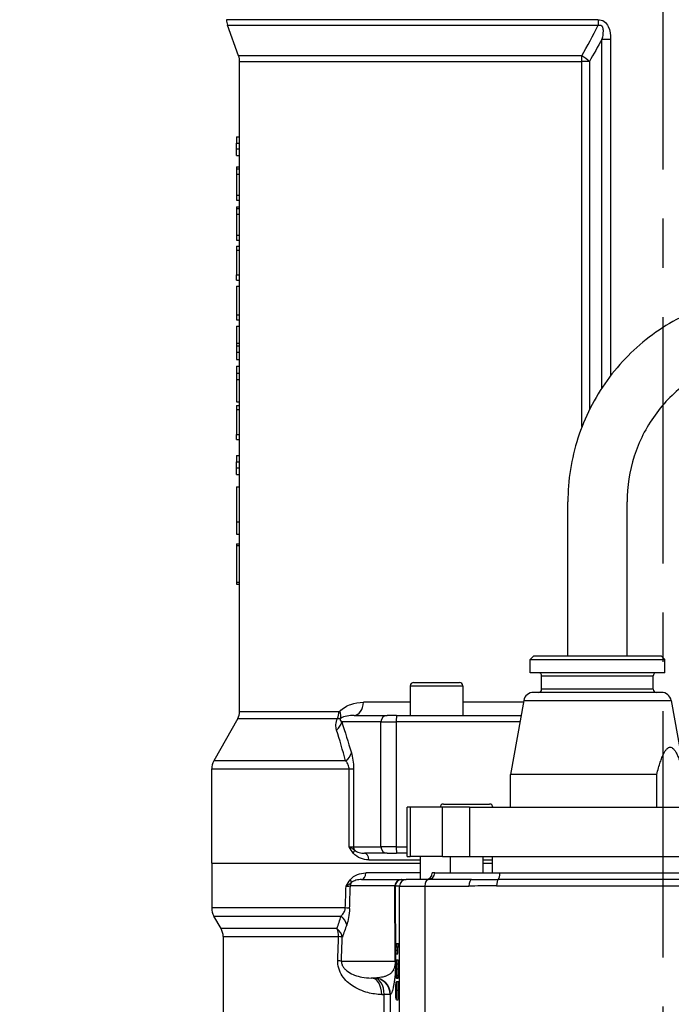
# Model space of a CAD drawing. Header units: millimetres. Extents: x 0 to 8400, y 0 to 5940.
# Tile 16 of 50: x 3037 to 3236, y 2566 to 2866. Entities that reach past the tile are written whole.
import ezdxf

# ---------------------------------------------------------------- set-up
doc = ezdxf.new("R2010")
doc.units = ezdxf.units.MM
doc.header["$LTSCALE"] = 20
doc.linetypes.add('MITTE', pattern=[2, 1.25, -0.25, 0.25, -0.25])
doc.layers.get('DEFPOINTS').update_dxf_attribs({"linetype": 'CONTINUOUS'})
for name, color, linetype in [('02-LINIE-035', 2, 'CONTINUOUS'), ('05-ACHSE', 1, 'MITTE'), ('06-MASSE1', 1, 'CONTINUOUS')]:
    doc.layers.add(name, color=color, linetype=linetype)
doc.styles.add('ACA_NORM', font='ROMANS.SHX')
doc.dimstyles.new('1-20', dxfattribs={"dimscale": 20, "dimtxt": 2.5, "dimasz": 3.5, "dimexe": 1, "dimexo": 0, "dimgap": 1, "dimtad": 1, "dimdec": 0, "dimzin": 0, "dimdsep": 46, "dimtxsty": 'ACA_NORM', "dimcen": 0, "dimadec": 0, "dimazin": 0, "dimtfac": 2.4, "dimtdec": 0, "dimtmove": 0, "dimatfit": 3, "dimfxl": 1, "dimtolj": 1, "dimtzin": 0, "dimarcsym": 0})

# ---------------------------------------------------------------- blocks, each defined once
blk = doc.blocks.new('*D4')
at = {"layer": '06-MASSE1', "color": 0, "lineweight": -2}
for p, q in [((3184.81, 3075.09), (2787.68, 3075.09)), ((2807.68, 2307.09), (2807.68, 3005.09)), ((3083.26, 2237.09), (2787.68, 2237.09))]:
    blk.add_line(p, q, dxfattribs=at)
at = {"layer": '06-MASSE1', "color": 0}
for points in [[(2796.02, 3005.09), (2819.35, 3005.09), (2807.68, 3075.09)], [(2796.02, 2307.09), (2819.35, 2307.09), (2807.68, 2237.09)]]:
    blk.add_solid(points, dxfattribs=at)
at = {"layer": 'DEFPOINTS', "color": 0}
for p in [(2807.68, 3075.09), (3184.81, 3075.09), (3083.26, 2237.09)]:
    blk.add_point(p, dxfattribs=at)
at = {"layer": '06-MASSE1', "color": 0, "insert": (2762.68, 2656.09), "char_height": 50, "attachment_point": 5, "rotation": 90, "style": 'ACA_NORM'}
blk.add_mtext('\\A1;a1', dxfattribs=at)

msp = doc.modelspace()

# ---------------------------------------------------------------- linework, layer by layer
at = {"layer": '02-LINIE-035'}
for p, q in [((3213.42, 2865.97), (3100.26, 2865.97)), ((3100.56, 2864.26), (3213.46, 2864.26)), ((3103.95, 2854.93), (3100.56, 2864.26)), ((3214.63, 2753.82), (3214.63, 2860.05)), ((3214.63, 2860.05), (3217.24, 2860.05)), ((3217.24, 2860.05), (3217.24, 2757.51)), ((3208.49, 2854.93), (3103.95, 2854.93)), ((3104.26, 2853.22), (3208.55, 2853.22)), ((3104.26, 2830.33), (3104.26, 2853.22)), ((3208.55, 2742.02), (3208.55, 2853.22)), ((3210.8, 2853.22), (3208.55, 2853.22)), ((3210.8, 2853.22), (3210.8, 2747.14)), ((3103.26, 2830.33), (3104.26, 2830.33)), ((3103.26, 2830.33), (3103.26, 2828.41)), ((3103.26, 2828.41), (3104.26, 2828.41)), ((3103.26, 2826.6), (3103.26, 2828.41)), ((3104.26, 2828.41), (3104.26, 2830.33)), ((3104.26, 2817.73), (3104.26, 2828.41)), ((3103.26, 2826.6), (3104.26, 2826.6)), ((3103.26, 2824.58), (3103.26, 2826.6)), ((3103.26, 2824.58), (3104.26, 2824.58)), ((3103.26, 2821.15), (3103.26, 2820.59)), ((3103.26, 2821.15), (3104.26, 2821.15)), ((3103.26, 2820.59), (3104.26, 2820.59)), ((3103.26, 2820.59), (3103.26, 2818.9)), ((3103.26, 2818.9), (3104.26, 2818.9)), ((3103.26, 2818.9), (3103.26, 2812.51)), ((3104.26, 2805.59), (3104.26, 2814.39)), ((3103.26, 2812.51), (3104.26, 2812.51)), ((3103.26, 2812.51), (3103.26, 2810.96)), ((3103.26, 2810.96), (3104.26, 2810.96)), ((3103.26, 2809.01), (3103.26, 2808.45)), ((3103.26, 2809.01), (3104.26, 2809.01)), ((3103.26, 2808.45), (3104.26, 2808.45)), ((3103.26, 2808.45), (3103.26, 2806.76)), ((3103.26, 2806.76), (3104.26, 2806.76)), ((3103.26, 2806.76), (3103.26, 2800.37)), ((3104.26, 2793.49), (3104.26, 2802.24)), ((3103.26, 2800.37), (3104.26, 2800.37)), ((3103.26, 2800.37), (3103.26, 2798.82)), ((3103.26, 2798.82), (3104.26, 2798.82)), ((3103.26, 2797.04), (3103.26, 2795.8)), ((3103.26, 2797.04), (3104.26, 2797.04)), ((3103.26, 2795.8), (3104.26, 2795.8)), ((3103.26, 2795.8), (3103.26, 2788.22)), ((3104.26, 2781.38), (3104.26, 2789.86)), ((3103.26, 2788.22), (3104.26, 2788.22)), ((3103.26, 2786.68), (3103.26, 2788.22)), ((3103.26, 2786.68), (3104.26, 2786.68)), ((3103.26, 2784.78), (3103.26, 2776.1)), ((3103.26, 2784.78), (3104.26, 2784.78)), ((3104.26, 2766.68), (3104.26, 2777.71)), ((3103.26, 2776.1), (3104.26, 2776.1)), ((3103.26, 2776.1), (3103.26, 2774.55)), ((3103.26, 2774.55), (3104.26, 2774.55)), ((3103.26, 2772.64), (3104.26, 2772.64)), ((3103.26, 2772.64), (3103.26, 2767.41)), ((3103.26, 2767.41), (3104.26, 2767.41)), ((3103.26, 2767.41), (3103.26, 2766.68)), ((3103.26, 2766.68), (3104.26, 2766.68)), ((3103.26, 2766.68), (3103.26, 2764.71)), ((3104.26, 2764.71), (3104.26, 2766.68)), ((3103.26, 2764.71), (3103.26, 2762.52)), ((3103.26, 2764.71), (3104.26, 2764.71)), ((3103.26, 2762.52), (3104.26, 2762.52)), ((3104.26, 2758.32), (3104.26, 2764.71)), ((3103.26, 2760.43), (3104.26, 2760.43)), ((3103.26, 2760.43), (3103.26, 2758.32)), ((3103.26, 2758.32), (3104.26, 2758.32)), ((3103.26, 2758.32), (3103.26, 2756.4)), ((3103.26, 2756.4), (3104.26, 2756.4)), ((3103.26, 2756.4), (3103.26, 2749.62)), ((3104.26, 2756.4), (3104.26, 2758.32)), ((3104.26, 2744.92), (3104.26, 2756.4)), ((3103.26, 2749.62), (3104.26, 2749.62)), ((3103.26, 2748.47), (3103.26, 2747.23)), ((3103.26, 2748.47), (3104.26, 2748.47)), ((3103.26, 2747.23), (3104.26, 2747.23)), ((3103.26, 2747.23), (3103.26, 2739.65)), ((3104.26, 2733.19), (3104.26, 2741.29)), ((3103.26, 2739.65), (3104.26, 2739.65)), ((3103.26, 2738.1), (3103.26, 2739.65)), ((3103.26, 2738.1), (3104.26, 2738.1)), ((3103.26, 2733.19), (3104.26, 2733.19)), ((3103.26, 2733.19), (3103.26, 2731.27)), ((3104.26, 2731.27), (3104.26, 2733.19)), ((3103.26, 2731.27), (3104.26, 2731.27)), ((3103.26, 2729.45), (3103.26, 2731.27)), ((3103.26, 2729.45), (3104.26, 2729.45)), ((3103.26, 2727.43), (3103.26, 2729.45)), ((3104.26, 2719.44), (3104.26, 2731.27)), ((3103.26, 2727.43), (3104.26, 2727.43)), ((3103.26, 2723.69), (3104.26, 2723.69)), ((3103.26, 2723.69), (3103.26, 2713.04)), ((3204.26, 2672.09), (3204.26, 2719.09)), ((3222.26, 2672.09), (3222.26, 2719.09)), ((3104.26, 2702.45), (3104.26, 2714.94)), ((3103.26, 2713.04), (3104.26, 2713.04)), ((3103.26, 2713.04), (3103.26, 2709.24)), ((3103.26, 2709.24), (3104.26, 2709.24)), ((3103.26, 2706.32), (3103.26, 2705.79)), ((3103.26, 2706.32), (3104.26, 2706.32)), ((3103.26, 2705.79), (3104.26, 2705.79)), ((3103.26, 2705.79), (3103.26, 2694.62)), ((3104.26, 2655.14), (3104.26, 2697.88)), ((3103.26, 2694.62), (3104.26, 2694.62)), ((3103.26, 2694.62), (3103.26, 2694.03)), ((3103.26, 2694.03), (3104.26, 2694.03)), ((3193.76, 2672.09), (3192.76, 2671.09)), ((3232.76, 2672.09), (3193.76, 2672.09)), ((3232.76, 2672.09), (3233.76, 2671.09)), ((3192.76, 2671.09), (3233.76, 2671.09)), ((3192.76, 2667.09), (3192.76, 2671.09)), ((3233.76, 2667.09), (3233.76, 2671.09)), ((3233.76, 2667.09), (3192.76, 2667.09)), ((3196.26, 2666.09), (3230.26, 2666.09)), ((3196.26, 2662.09), (3196.26, 2666.09)), ((3230.26, 2662.09), (3230.26, 2666.09)), ((3156.26, 2663.09), (3172.26, 2663.09)), ((3156.26, 2663.09), (3156.26, 2654.09)), ((3157.26, 2664.09), (3171.26, 2664.09)), ((3172.26, 2663.09), (3172.26, 2654.09)), ((3232.75, 2661.09), (3193.76, 2661.09)), ((3230.26, 2662.09), (3196.26, 2662.09)), ((3156.26, 2658.09), (3141.95, 2658.09)), ((3190.72, 2658.09), (3172.26, 2658.09)), ((3190.81, 2658.62), (3186.76, 2636.09)), ((3190.81, 2658.62), (3235.7, 2658.62)), ((3235.7, 2658.62), (3239.76, 2636.09)), ((3134.51, 2655.14), (3104.26, 2655.14)), ((3139.12, 2654.09), (3149.22, 2654.09)), ((3152.04, 2654.09), (3149.22, 2654.09)), ((3152.04, 2654.09), (3190, 2654.09)), ((3103.74, 2653.17), (3096.41, 2640.23)), ((3103.74, 2653.17), (3134.11, 2653.17)), ((3147.29, 2652.09), (3135.36, 2652.09)), ((3147.29, 2614.09), (3147.29, 2652.09)), ((3147.29, 2652.09), (3151.99, 2652.09)), ((3151.99, 2652.09), (3151.99, 2614.09)), ((3189.64, 2652.09), (3151.99, 2652.09)), ((3136.54, 2640.23), (3096.41, 2640.23)), ((3095.76, 2637.77), (3137.61, 2637.77)), ((3095.76, 2609.09), (3095.76, 2637.77)), ((3137.61, 2614.09), (3137.61, 2637.77)), ((3137.61, 2637.77), (3138.96, 2637.77)), ((3138.96, 2637.77), (3138.96, 2614.09)), ((3231.33, 2636.09), (3186.76, 2636.09)), ((3186.76, 2626.09), (3186.76, 2636.09)), ((3231.33, 2626.09), (3231.33, 2636.09)), ((3166.39, 2627.09), (3180.39, 2627.09)), ((3156.2, 2626.09), (3155.29, 2626.09)), ((3155.29, 2611.09), (3155.29, 2626.09)), ((3166.1, 2626.09), (3156.2, 2626.09)), ((3156.2, 2626.09), (3156.2, 2611.09)), ((3166.1, 2611.09), (3166.1, 2626.09)), ((3174.3, 2626.09), (3166.1, 2626.09)), ((3174.3, 2626.09), (3254.83, 2626.09)), ((3174.3, 2626.09), (3174.3, 2611.09)), ((3137.61, 2614.09), (3138.96, 2614.09)), ((3138.96, 2614.09), (3147.29, 2614.09)), ((3149.22, 2612.09), (3142.28, 2612.09)), ((3151.99, 2614.09), (3147.29, 2614.09)), ((3149.22, 2612.09), (3152.04, 2612.09)), ((3151.99, 2614.09), (3155.29, 2614.09)), ((3155.29, 2612.09), (3152.04, 2612.09)), ((3095.76, 2609.09), (3159.26, 2609.09)), ((3095.76, 2609.09), (3159.26, 2609.09)), ((3095.76, 2609.09), (3095.76, 2595.43)), ((3143.59, 2610.09), (3159.26, 2610.09)), ((3155.29, 2611.09), (3156.2, 2611.09)), ((3166.1, 2611.09), (3156.2, 2611.09)), ((3159.26, 2611.09), (3159.26, 2604.09)), ((3166.1, 2611.09), (3174.3, 2611.09)), ((3168.39, 2611.09), (3168.39, 2606.09)), ((3174.3, 2611.09), (3254.83, 2611.09)), ((3178.39, 2611.09), (3178.39, 2606.09)), ((3178.39, 2610.09), (3181.26, 2610.09)), ((3178.39, 2609.09), (3181.26, 2609.09)), ((3178.39, 2609.09), (3181.26, 2609.09)), ((3181.26, 2606.09), (3181.26, 2611.09)), ((3159.26, 2606.09), (3142.68, 2606.09)), ((3162.95, 2606.09), (3162.96, 2606.09)), ((3163.71, 2606.09), (3162.96, 2606.09)), ((3163.71, 2606.09), (3183.55, 2606.09)), ((3183.55, 2606.09), (3282.96, 2606.09)), ((3141.37, 2604.09), (3153.5, 2604.09)), ((3153.5, 2604.09), (3153.67, 2604.09)), ((3153.67, 2604.09), (3154.97, 2604.09)), ((3161.67, 2604.09), (3154.97, 2604.09)), ((3174.91, 2604.09), (3161.67, 2604.09)), ((3178.39, 2604.12), (3178.39, 2604.11)), ((3283.47, 2604.15), (3183.04, 2604.15)), ((3151.57, 2602.14), (3138.01, 2602.14)), ((3151.66, 2579.22), (3151.57, 2602.14)), ((3152.97, 2602.09), (3151.67, 2602.09)), ((3151.67, 2602.09), (3151.76, 2579.3)), ((3152.97, 2493.7), (3152.97, 2602.09)), ((3152.97, 2602.09), (3160.71, 2602.09)), ((3160.71, 2602.09), (3174.12, 2602.09)), ((3160.71, 2602.09), (3160.71, 2493.89)), ((3182.54, 2602.21), (3283.98, 2602.21)), ((3136.45, 2595.43), (3095.76, 2595.43)), ((3096.43, 2592.93), (3135.15, 2592.93)), ((3098.59, 2589.19), (3096.43, 2592.93)), ((3133.92, 2589.19), (3098.59, 2589.19)), ((3099.26, 2586.69), (3134.41, 2586.69)), ((3099.26, 2586.69), (3099.26, 2497.36)), ((3151.84, 2584.65), (3152.19, 2584.65)), ((3151.84, 2583.98), (3151.84, 2584.65)), ((3152.19, 2583.61), (3151.92, 2583.61)), ((3151.95, 2582.62), (3152.45, 2582.62)), ((3152.19, 2584.65), (3152.69, 2584.65)), ((3152.19, 2584.65), (3152.19, 2583.61)), ((3152.19, 2583.61), (3152.69, 2583.61)), ((3152.69, 2584.65), (3152.69, 2583.61)), ((3135.27, 2579.22), (3151.66, 2579.22)), ((3151.97, 2581.51), (3151.93, 2581.51)), ((3151.97, 2581.51), (3152.47, 2581.51)), ((3152.02, 2579.64), (3152.52, 2579.64)), ((3152.18, 2578.41), (3152.68, 2578.41)), ((3145.22, 2574.09), (3144.36, 2574.09)), ((3152.14, 2575.7), (3151.9, 2575.7)), ((3152.02, 2574.08), (3152.52, 2574.08)), ((3152.08, 2573.04), (3152.58, 2573.04)), ((3152.16, 2574.93), (3152.66, 2574.93)), ((3151.89, 2571.45), (3151.97, 2571.45)), ((3151.93, 2572.89), (3152.04, 2572.89)), ((3151.93, 2572.89), (3151.93, 2571.85)), ((3151.93, 2571.85), (3151.98, 2571.85)), ((3152.02, 2571.5), (3152.14, 2571.5)), ((3147.55, 2569.09), (3148.3, 2569.09)), ((3148.3, 2497.36), (3148.3, 2569.09)), ((3150.13, 2569.09), (3148.3, 2569.09)), ((3150.22, 2569.09), (3150.13, 2569.09)), ((3150.13, 2569.09), (3150.13, 2497.36)), ((3151.89, 2569.52), (3151.97, 2569.52)), ((3151.93, 2568.74), (3152, 2568.74)), ((3152.02, 2569.1), (3152.14, 2569.1)), ((3152.03, 2567.41), (3152.53, 2567.41))]:
    msp.add_line(p, q, dxfattribs=at)
for centre, radius, start, end in [((3105.26, 2865.97), 5, 180, 200), ((3099.26, 2853.22), 5, 0, 20), ((3195.26, 2666.09), 1, 0, 90), ((3231.26, 2666.09), 1, 90, 180), ((3157.26, 2663.09), 1, 90, 180), ((3171.26, 2663.09), 1, 0, 90), ((3193.76, 2658.09), 3, 90, 169.796), ((3195.26, 2662.09), 1, 270, 0), ((3231.26, 2662.09), 1, 180, 270), ((3232.75, 2658.09), 3, 10.204, 90), ((3100.26, 2655.14), 4, 330.4612, 0), ((3100.76, 2637.77), 5, 150.4612, 180), ((3166.39, 2626.09), 1, 90, 180), ((3180.39, 2626.09), 1, 0, 90), ((3160.95, 2606.09), 2, 270, 0), ((3100.76, 2595.43), 5, 180, 210), ((3094.26, 2586.69), 5, 0, 30)]:
    msp.add_arc(centre, radius, start, end, dxfattribs=at)
for centre, major_axis, ratio, start_param, end_param in [((3214.17, 2865.97), (0, -5), 0.149144, 4.712389, 5.061455), ((3207.59, 2853.22), (0, -5), 0.191532, 1.570796, 1.919862), ((3207.59, 2853.22), (4.33, -2.5), 0.386247, 0.979995, 1.58551), ((3139.12, 2658.09), (0, -4), 0.70778, 0, 1.570796), ((3131.45, 2655.14), (0, 4), 0.765495, 4.19684, 4.712389), ((3131.7, 2655.29), (2.89, -2.76), 0.632475, 0.286621, 0.985705), ((3149.22, 2652.09), (0, 2), 0.965926, 0, 1.570796), ((3152.04, 2652.09), (0, 2), 0.026177, 0, 1.570796), ((3130.53, 2652.09), (4.74, 1.59), 0.765149, 5.197722, 5.869502), ((3133.47, 2642.7), (4.8, 1.41), 0.72399, 5.180725, 5.89857), ((3137.52, 2612.13), (1.58, 1.23), 0.500888, 5.285234, 6.019275), ((3140.89, 2614.09), (0, 2), 0.965926, 1.570796, 2.081647), ((3142.28, 2610.09), (0, 2), 0.652136, 4.712389, 6.283185), ((3149.22, 2614.09), (0, -2), 0.965926, 4.712389, 6.283185), ((3152.04, 2614.09), (0, -2), 0.026177, 4.712389, 6.283185), ((3141.37, 2606.09), (0, -2), 0.658713, 0, 1.570796), ((3160.96, 2606.09), (0, -2), 0.999391, 0, 1.570796), ((3161.71, 2606.09), (0, -2), 0.999391, 0, 1.570796), ((3182.88, 2606.09), (0, -2), 0.338127, 0.25268, 1.570796), ((3136.55, 2604.01), (1.59, -1.22), 0.504645, 0.265955, 0.987802), ((3139.94, 2602.09), (0, -2), 0.965926, 4.210572, 4.686209), ((3153.5, 2602.09), (0, 2), 0.965926, 0, 1.544616), ((3153.67, 2602.09), (0, 2), 0.999391, 0, 1.570796), ((3154.97, 2602.09), (0, 2), 0.999391, 0, 1.570796), ((3161.67, 2602.09), (0, 2), 0.483671, 0, 1.570796), ((3174.91, 2602.09), (0, 2), 0.394251, 0, 1.570796), ((3183.21, 2602.21), (0, 2), 0.338127, 0.25268, 1.570796), ((3233.26, 7296.49), (-132.82, -5441.86), 0.006536, 0.528052, 0.530476), ((3134.12, 2602.09), (4.05, 0.07), 0.015324, 5.397208, 5.997294), ((3238.08, 7296.36), (-137.65, -5441.86), 0.006773, 0.528063, 0.530555), ((3148.67, 2602.09), (3, -0.01), 0.077034, 0.035667, 0.264039), ((3132.93, 2595.43), (5, -0.18), 0.036552, 0.261887, 0.790366), ((3132.04, 2590.43), (-4.73, 1.63), 0.74526, 3.540089, 4.273806), ((3130.72, 2586.69), (0, 5), 0.737656, 4.712389, 5.235988), ((3130.72, 2586.69), (-4.7, 1.7), 0.761845, 3.552481, 4.267552), ((3233.26, 7296.49), (-129.44, -5308.2), 0.00653, 0.476559, 0.479564), ((3130.72, 2586.69), (5, -0.19), 0.041811, 0.261942, 0.742005), ((3238.08, 7296.36), (-134.27, -5308.2), 0.006773, 0.476571, 0.479576), ((3151.92, 2558.09), (-0.05, 26.13), 0.008193, 5.931016, 6.066347), ((3151.48, 2589.55), (-0.45, 9.88), 0.021825, 3.76163, 3.933669), ((3152.42, 2558.09), (-0.05, 26.13), 0.008193, 5.931016, 6.066347), ((3151.98, 2589.55), (-0.45, 9.88), 0.021825, 3.76163, 3.933669), ((3130.44, 2579.35), (5, -0.19), 0.042169, 0.261946, 0.739009), ((3148.76, 2579.3), (3, 0.01), 0.115556, 6.019671, 6.248043), ((3144.36, 2569.09), (0, 5), 0.639562, 4.712389, 6.283185), ((3145.13, 2569.09), (0, 5), 0.63399, 4.712389, 6.283185), ((3145.13, 2569.09), (0, 5), 0.999391, 4.712389, 6.283185), ((3145.22, 2569.09), (0, 5), 0.999391, 4.712389, 6.283185), ((3188.77, 1506.05), (-36.82, 1066.87), 0.002726, 0.007664, 0.038724), ((3154.11, 2552.32), (2.11, -19.68), 0.036385, 3.264194, 3.375427), ((3153.45, 2592.11), (1.41, 23.76), 0.028959, 2.828239, 2.962076), ((3154.8, 2600.58), (2.79, 32.13), 0.02539, 3.007636, 3.137538), ((3157.79, 2650.52), (-5.62, -82.91), 0.01855, 6.077686, 6.141921)]:
    msp.add_ellipse(centre, major_axis=major_axis, ratio=ratio, start_param=start_param, end_param=end_param, dxfattribs=at)
for points in [[(3208.49, 2854.93), (3210.19, 2858), (3211.85, 2861.11), (3213.46, 2864.26)], [(3214.63, 2860.05), (3213.38, 2857.75), (3212.1, 2855.47), (3210.8, 2853.22)], [(3135.36, 2652.09), (3136.37, 2649.09), (3137.34, 2645.95), (3138.3, 2642.7)], [(3136.54, 2640.23), (3135.66, 2643.48), (3134.76, 2646.62), (3133.82, 2649.62)], [(3138.3, 2642.7), (3138.67, 2641.43), (3138.96, 2639.7), (3138.96, 2637.77)], [(3174.91, 2604.09), (3177.51, 2604.09), (3180.23, 2604.15), (3183.04, 2604.15)], [(3137.75, 2595.3), (3137.68, 2593.28), (3137.3, 2591.56), (3136.87, 2590.3)], [(3133.92, 2589.19), (3134.33, 2590.41), (3134.74, 2591.66), (3135.15, 2592.93)], [(3136.87, 2590.3), (3136.43, 2589.03), (3135.99, 2587.78), (3135.55, 2586.55)], [(3152.66, 2574.93), (3152.63, 2574.36), (3152.58, 2574.08), (3152.52, 2574.08)]]:
    msp.add_open_spline(points, degree=3, dxfattribs=at)
for points, knots in [([(3213.42, 2865.97), (3214.08, 2865.97), (3214.74, 2865.8), (3215.29, 2865.44), (3215.3, 2865.43), (3215.31, 2865.42), (3215.33, 2865.41), (3215.86, 2865.05), (3216.26, 2864.5), (3216.54, 2863.92), (3216.55, 2863.91), (3216.55, 2863.89), (3216.56, 2863.88), (3217.11, 2862.7), (3217.24, 2861.36), (3217.24, 2860.05)], [0, 0, 0, 0, 0.25, 0.25, 0.25, 0.255212, 0.255212, 0.255212, 0.5, 0.5, 0.5, 0.505624, 0.505624, 0.505624, 1, 1, 1, 1]), ([(3213.46, 2864.26), (3213.61, 2864.31), (3213.77, 2864.35), (3213.93, 2864.35), (3213.97, 2864.35), (3214.02, 2864.35), (3214.07, 2864.34), (3214.16, 2864.33), (3214.25, 2864.31), (3214.33, 2864.27), (3214.38, 2864.24), (3214.43, 2864.21), (3214.48, 2864.17), (3214.51, 2864.15), (3214.53, 2864.12), (3214.55, 2864.1), (3214.61, 2864.04), (3214.65, 2863.98), (3214.69, 2863.91), (3214.75, 2863.82), (3214.78, 2863.72), (3214.82, 2863.63), (3214.87, 2863.46), (3214.9, 2863.29), (3214.92, 2863.12), (3214.95, 2862.92), (3214.96, 2862.73), (3214.96, 2862.53), (3214.96, 2861.7), (3214.81, 2860.87), (3214.63, 2860.05)], [0.0000002, 0.0000002, 0.0000002, 0.0000002, 0.0896746, 0.0896746, 0.0896746, 0.1175237, 0.1175237, 0.1175237, 0.1667019, 0.1667019, 0.1667019, 0.2012482, 0.2012482, 0.2012482, 0.2190935, 0.2190935, 0.2190935, 0.2637691, 0.2637691, 0.2637691, 0.3202233, 0.3202233, 0.3202233, 0.4169297, 0.4169297, 0.4169297, 0.526988, 0.526988, 0.526988, 1, 1, 1, 1]), ([(3104.26, 2814.39), (3104.26, 2814.77), (3104.26, 2815.16), (3104.26, 2815.88), (3104.26, 2816.22), (3104.26, 2816.94), (3104.26, 2817.34), (3104.26, 2817.73)], [-0.4728712, -0.4728712, -0.4728712, -0.4728712, -0.3515514, -0.3515514, -0.2573958, -0.2573958, -0.1342795, -0.1342795, -0.1342795, -0.1342795]), ([(3104.26, 2802.24), (3104.26, 2802.62), (3104.26, 2803.02), (3104.26, 2803.74), (3104.26, 2804.07), (3104.26, 2804.8), (3104.26, 2805.2), (3104.26, 2805.59)], [-0.4728712, -0.4728712, -0.4728712, -0.4728712, -0.3515514, -0.3515514, -0.2573958, -0.2573958, -0.1342795, -0.1342795, -0.1342795, -0.1342795]), ([(3104.26, 2789.86), (3104.26, 2790.23), (3104.26, 2790.61), (3104.26, 2791.38), (3104.26, 2791.77), (3104.26, 2792.61), (3104.26, 2793.06), (3104.26, 2793.49)], [-0.65195, -0.65195, -0.65195, -0.65195, -0.5353913, -0.5353913, -0.4225071, -0.4225071, -0.2845133, -0.2845133, -0.2845133, -0.2845133]), ([(3104.26, 2777.71), (3104.26, 2778.13), (3104.26, 2778.55), (3104.26, 2779.37), (3104.26, 2779.78), (3104.26, 2780.57), (3104.26, 2780.98), (3104.26, 2781.38)], [-0.69057752, -0.69057752, -0.69057752, -0.69057752, -0.65878381, -0.65878381, -0.63088518, -0.63088518, -0.6001762, -0.6001762, -0.6001762, -0.6001762]), ([(3266.85, 2782.09), (3260.29, 2782.09), (3253.73, 2781.04), (3241.25, 2776.96), (3235.34, 2773.92), (3224.73, 2766.15), (3220.04, 2761.43), (3212.34, 2750.75), (3209.34, 2744.81), (3205.29, 2732.27), (3204.26, 2725.68), (3204.26, 2719.09)], [6.283185, 6.283185, 6.283185, 6.283185, 6.597345, 6.597345, 6.911504, 6.911504, 7.225663, 7.225663, 7.539822, 7.539822, 7.853982, 7.853982, 7.853982, 7.853982]), ([(3266.85, 2764.09), (3262.19, 2764.09), (3257.53, 2763.34), (3248.65, 2760.44), (3244.44, 2758.28), (3236.89, 2752.75), (3233.54, 2749.38), (3228.04, 2741.75), (3225.89, 2737.5), (3223, 2728.53), (3222.26, 2723.81), (3222.26, 2719.09)], [6.283185, 6.283185, 6.283185, 6.283185, 6.597345, 6.597345, 6.911504, 6.911504, 7.225663, 7.225663, 7.539822, 7.539822, 7.853982, 7.853982, 7.853982, 7.853982]), ([(3104.26, 2741.29), (3104.26, 2741.66), (3104.26, 2742.04), (3104.26, 2742.8), (3104.26, 2743.2), (3104.26, 2744.04), (3104.26, 2744.49), (3104.26, 2744.92)], [-0.65195, -0.65195, -0.65195, -0.65195, -0.5353913, -0.5353913, -0.4225071, -0.4225071, -0.2845133, -0.2845133, -0.2845133, -0.2845133]), ([(3104.26, 2714.94), (3104.26, 2715.17), (3104.26, 2715.41), (3104.26, 2716.17), (3104.26, 2717.24), (3104.26, 2718.85), (3104.26, 2719.15), (3104.26, 2719.44)], [-1.1450518, -1.1450518, -1.1450518, -1.1450518, -0.9665007, -0.9665007, -0.5699593, -0.5699593, -0.4794978, -0.4794978, -0.4794978, -0.4794978]), ([(3104.26, 2697.88), (3104.26, 2698.72), (3104.26, 2699.57), (3104.26, 2700.98), (3104.26, 2701.73), (3104.26, 2702.45)], [-0.5947689, -0.5947689, -0.5947689, -0.5947689, -0.4821185, -0.4821185, -0.3621769, -0.3621769, -0.3621769, -0.3621769]), ([(3134.76, 2655.29), (3135.75, 2656.36), (3136.93, 2657), (3139.36, 2657.87), (3140.63, 2658.09), (3141.95, 2658.09)], [0, 0, 0, 0, 0.5, 0.5, 1, 1, 1, 1]), ([(3134.76, 2655.29), (3134.73, 2655.26), (3134.71, 2655.24), (3134.68, 2655.21), (3134.64, 2655.18), (3134.6, 2655.16), (3134.56, 2655.15), (3134.54, 2655.14), (3134.52, 2655.14), (3134.51, 2655.14)], [0, 0, 0, 0, 0.325341, 0.325341, 0.325341, 0.817251, 0.817251, 0.817251, 1, 1, 1, 1]), ([(3139.12, 2654.09), (3138.4, 2654.09), (3137.69, 2654.02), (3137, 2653.88), (3136.99, 2653.88), (3136.97, 2653.87), (3136.96, 2653.87), (3136.28, 2653.73), (3135.61, 2653.54), (3134.97, 2653.15)], [0, 0, 0, 0, 0.5, 0.5, 0.5, 0.509538, 0.509538, 0.509538, 1, 1, 1, 1]), ([(3133.82, 2649.62), (3133.67, 2650.11), (3133.57, 2650.63), (3133.59, 2651.22), (3133.59, 2651.25), (3133.59, 2651.28), (3133.59, 2651.31), (3133.62, 2651.88), (3133.76, 2652.53), (3134.11, 2653.17)], [0, 0, 0, 0, 0.5, 0.5, 0.5, 0.5239, 0.5239, 0.5239, 1, 1, 1, 1]), ([(3134.11, 2653.17), (3134.19, 2653.16), (3134.26, 2653.15), (3134.33, 2653.14), (3134.5, 2653.12), (3134.66, 2653.12), (3134.78, 2653.13), (3134.86, 2653.14), (3134.92, 2653.15), (3134.97, 2653.15)], [0, 0, 0, 0, 0.204991, 0.204991, 0.204991, 0.708562, 0.708562, 0.708562, 1, 1, 1, 1]), ([(3134.97, 2653.15), (3134.96, 2653.13), (3134.94, 2653.1), (3134.93, 2653.08), (3134.93, 2653.06), (3134.92, 2653.05), (3134.91, 2653.03), (3134.9, 2653), (3134.89, 2652.96), (3134.89, 2652.93), (3134.88, 2652.88), (3134.88, 2652.83), (3134.89, 2652.79), (3134.9, 2652.7), (3134.93, 2652.63), (3134.96, 2652.57), (3134.97, 2652.54), (3134.98, 2652.52), (3135, 2652.49), (3135.1, 2652.33), (3135.23, 2652.2), (3135.36, 2652.09)], [0, 0, 0, 0, 0.028854, 0.028854, 0.028854, 0.048949, 0.048949, 0.048949, 0.096785, 0.096785, 0.096785, 0.187795, 0.187795, 0.187795, 0.378495, 0.378495, 0.378495, 0.458256, 0.458256, 0.458256, 1, 1, 1, 1]), ([(3137.61, 2637.77), (3137.61, 2637.95), (3137.59, 2638.13), (3137.56, 2638.3), (3137.51, 2638.58), (3137.43, 2638.83), (3137.34, 2639.04), (3137.29, 2639.16), (3137.24, 2639.27), (3137.18, 2639.37), (3136.99, 2639.72), (3136.77, 2640), (3136.54, 2640.23)], [0, 0, 0, 0, 0.155563, 0.155563, 0.155563, 0.407438, 0.407438, 0.407438, 0.542309, 0.542309, 0.542309, 1, 1, 1, 1]), ([(3138.89, 2612.13), (3138.43, 2612.74), (3138.02, 2613.41), (3137.61, 2614.08), (3137.61, 2614.08), (3137.61, 2614.08), (3137.61, 2614.09)], [0, 0, 0, 0, 0.995215, 0.995215, 0.995215, 1, 1, 1, 1]), ([(3137.61, 2614.09), (3137.61, 2614.09), (3137.61, 2614.08), (3137.62, 2614.08), (3137.79, 2614), (3137.95, 2613.92), (3138.1, 2613.83), (3138.25, 2613.75), (3138.4, 2613.67), (3138.53, 2613.58), (3138.78, 2613.43), (3139.01, 2613.27), (3139.21, 2613.11)], [0, 0, 0, 0, 0.004938, 0.004938, 0.004938, 0.2633, 0.2633, 0.2633, 0.519574, 0.519574, 0.519574, 1, 1, 1, 1]), ([(3143.59, 2610.09), (3142.73, 2610.09), (3141.88, 2610.24), (3141.08, 2610.56), (3140.28, 2610.87), (3139.5, 2611.34), (3138.89, 2612.13)], [0, 0, 0, 0, 0.499277, 0.499277, 0.499277, 1, 1, 1, 1]), ([(3139.21, 2613.11), (3139.65, 2612.67), (3140.15, 2612.47), (3140.65, 2612.32), (3140.66, 2612.32), (3140.68, 2612.31), (3140.7, 2612.31), (3141.21, 2612.16), (3141.74, 2612.09), (3142.28, 2612.09)], [0, 0, 0, 0, 0.483771, 0.483771, 0.483771, 0.5, 0.5, 0.5, 1, 1, 1, 1]), ([(3137.94, 2604.01), (3138.55, 2604.82), (3139.33, 2605.29), (3140.14, 2605.61), (3140.95, 2605.93), (3141.81, 2606.09), (3142.68, 2606.09)], [0, 0, 0, 0, 0.5, 0.5, 0.5, 1, 1, 1, 1]), ([(3136.68, 2602.09), (3136.69, 2602.09), (3136.69, 2602.09), (3136.69, 2602.1), (3137.09, 2602.76), (3137.49, 2603.42), (3137.94, 2604.01)], [0, 0, 0, 0, 0.004863, 0.004863, 0.004863, 1, 1, 1, 1]), ([(3138.24, 2603.05), (3138.05, 2602.89), (3137.83, 2602.74), (3137.59, 2602.58), (3137.45, 2602.5), (3137.31, 2602.42), (3137.17, 2602.34), (3137.02, 2602.26), (3136.86, 2602.17), (3136.69, 2602.09), (3136.69, 2602.09), (3136.69, 2602.09), (3136.68, 2602.09)], [0, 0, 0, 0, 0.481133, 0.481133, 0.481133, 0.737054, 0.737054, 0.737054, 0.994978, 0.994978, 0.994978, 1, 1, 1, 1]), ([(3141.37, 2604.09), (3140.82, 2604.09), (3140.28, 2604.02), (3139.76, 2603.87), (3139.74, 2603.86), (3139.72, 2603.86), (3139.7, 2603.85), (3139.2, 2603.7), (3138.69, 2603.5), (3138.24, 2603.05)], [0, 0, 0, 0, 0.5, 0.5, 0.5, 0.516276, 0.516276, 0.516276, 1, 1, 1, 1]), ([(3182.54, 2602.21), (3179.99, 2602.21), (3177.47, 2602.12), (3174.98, 2602.09), (3174.69, 2602.09), (3174.41, 2602.09), (3174.12, 2602.09)], [0, 0, 0, 0, 0.896485, 0.896485, 0.896485, 1, 1, 1, 1]), ([(3135.15, 2592.93), (3135.4, 2593.17), (3135.65, 2593.45), (3135.88, 2593.8), (3135.99, 2593.97), (3136.09, 2594.16), (3136.19, 2594.37), (3136.25, 2594.53), (3136.32, 2594.7), (3136.36, 2594.89), (3136.4, 2595.06), (3136.43, 2595.24), (3136.45, 2595.43)], [0, 0, 0, 0, 0.461269, 0.461269, 0.461269, 0.686871, 0.686871, 0.686871, 0.851732, 0.851732, 0.851732, 1, 1, 1, 1]), ([(3151.93, 2581.51), (3151.92, 2582.1), (3151.9, 2582.61), (3151.87, 2583.49), (3151.86, 2583.8), (3151.84, 2583.98)], [0, 0, 0, 0, 0.498943, 0.498943, 1, 1, 1, 1]), ([(3147.55, 2569.09), (3146.09, 2569.09), (3144.66, 2569.28), (3143.29, 2569.64), (3142.46, 2569.86), (3141.63, 2570.14), (3140.84, 2570.5), (3140.32, 2570.73), (3139.82, 2570.99), (3139.32, 2571.28), (3139.3, 2571.29), (3139.28, 2571.31), (3139.26, 2571.32), (3138.02, 2572.06), (3136.85, 2573), (3135.88, 2574.26), (3135.86, 2574.28), (3135.85, 2574.3), (3135.83, 2574.32), (3134.91, 2575.54), (3134.16, 2577.19), (3134.13, 2579.02), (3134.13, 2579.13), (3134.13, 2579.24), (3134.14, 2579.35)], [0, 0, 0, 0, 0.247098, 0.247098, 0.247098, 0.397904, 0.397904, 0.397904, 0.495871, 0.495871, 0.495871, 0.5, 0.5, 0.5, 0.745702, 0.745702, 0.745702, 0.75, 0.75, 0.75, 0.985724, 0.985724, 0.985724, 1, 1, 1, 1]), ([(3135.27, 2579.22), (3135.25, 2578.82), (3135.33, 2578.43), (3135.45, 2578.12), (3135.57, 2577.81), (3135.72, 2577.56), (3135.88, 2577.34), (3136.07, 2577.08), (3136.27, 2576.86), (3136.48, 2576.67), (3136.63, 2576.53), (3136.78, 2576.4), (3136.94, 2576.28), (3137.54, 2575.81), (3138.18, 2575.47), (3138.83, 2575.18), (3138.98, 2575.12), (3139.12, 2575.06), (3139.27, 2575.01), (3140, 2574.72), (3140.76, 2574.51), (3141.52, 2574.36), (3142.44, 2574.18), (3143.38, 2574.09), (3144.36, 2574.09)], [0, 0, 0, 0, 0.0625, 0.0625, 0.0625, 0.125, 0.125, 0.125, 0.19686, 0.19686, 0.19686, 0.25, 0.25, 0.25, 0.45489, 0.45489, 0.45489, 0.5, 0.5, 0.5, 0.726423, 0.726423, 0.726423, 1, 1, 1, 1]), ([(3151.66, 2579.22), (3151.66, 2579.18), (3151.66, 2579.15), (3151.66, 2579.1), (3151.66, 2579.08), (3151.66, 2579.03), (3151.66, 2579), (3151.66, 2578.91), (3151.66, 2578.87), (3151.65, 2578.74), (3151.65, 2578.68), (3151.64, 2578.56), (3151.63, 2578.51), (3151.62, 2578.41), (3151.62, 2578.37), (3151.6, 2578.25), (3151.59, 2578.17), (3151.57, 2578.04), (3151.56, 2577.98), (3151.52, 2577.8), (3151.5, 2577.7), (3151.45, 2577.51), (3151.43, 2577.43), (3151.35, 2577.18), (3151.3, 2577.05), (3151.19, 2576.79), (3151.14, 2576.68), (3150.98, 2576.37), (3150.87, 2576.19), (3150.64, 2575.88), (3150.52, 2575.74), (3150.28, 2575.5), (3150.15, 2575.39), (3149.9, 2575.2), (3149.77, 2575.11), (3149.37, 2574.88), (3149.09, 2574.76), (3148.52, 2574.55), (3148.22, 2574.47), (3147.62, 2574.33), (3147.31, 2574.27), (3146.7, 2574.18), (3146.39, 2574.15), (3145.79, 2574.1), (3145.5, 2574.09), (3145.22, 2574.09)], [0, 0, 0, 0, 0.000488, 0.000488, 0.000977, 0.000977, 0.001953, 0.001953, 0.003906, 0.003906, 0.007812, 0.007812, 0.011719, 0.011719, 0.015625, 0.015625, 0.023438, 0.023438, 0.03125, 0.03125, 0.046875, 0.046875, 0.0625, 0.0625, 0.09375, 0.09375, 0.125, 0.125, 0.1875, 0.1875, 0.25, 0.25, 0.3125, 0.3125, 0.375, 0.375, 0.5, 0.5, 0.625, 0.625, 0.75, 0.75, 0.875, 0.875, 1, 1, 1, 1]), ([(3151.76, 2579.3), (3151.76, 2579.25), (3151.76, 2579.2), (3151.76, 2579.15), (3151.76, 2579.12), (3151.76, 2579.08), (3151.76, 2579.05), (3151.76, 2579), (3151.76, 2578.95), (3151.76, 2578.89), (3151.76, 2578.82), (3151.76, 2578.74), (3151.76, 2578.67), (3151.76, 2578.56), (3151.76, 2578.45), (3151.76, 2578.34), (3151.76, 2578.26), (3151.75, 2578.17), (3151.75, 2578.09), (3151.75, 2578.07), (3151.75, 2578.06), (3151.75, 2578.05), (3151.75, 2577.99), (3151.75, 2577.9), (3151.75, 2577.87), (3151.75, 2577.76), (3151.74, 2577.65), (3151.74, 2577.54), (3151.74, 2577.53), (3151.74, 2577.52), (3151.74, 2577.51), (3151.73, 2577.41), (3151.73, 2577.28), (3151.73, 2577.21), (3151.72, 2577.04), (3151.71, 2576.88), (3151.71, 2576.71), (3151.7, 2576.65), (3151.7, 2576.58), (3151.7, 2576.52), (3151.69, 2576.44), (3151.69, 2576.35), (3151.68, 2576.29), (3151.67, 2576.06), (3151.66, 2575.83), (3151.64, 2575.6), (3151.63, 2575.46), (3151.62, 2575.32), (3151.61, 2575.18), (3151.6, 2575.13), (3151.6, 2575.06), (3151.59, 2575.03), (3151.56, 2574.71), (3151.53, 2574.4), (3151.5, 2574.09), (3151.47, 2573.87), (3151.45, 2573.65), (3151.42, 2573.43), (3151.41, 2573.39), (3151.41, 2573.35), (3151.4, 2573.33), (3151.37, 2573.1), (3151.34, 2572.89), (3151.31, 2572.67), (3151.28, 2572.53), (3151.26, 2572.38), (3151.24, 2572.24), (3151.23, 2572.19), (3151.22, 2572.14), (3151.21, 2572.09), (3151.18, 2571.92), (3151.15, 2571.75), (3151.12, 2571.59), (3151.08, 2571.42), (3151.05, 2571.25), (3151.02, 2571.11), (3150.95, 2570.81), (3150.89, 2570.55), (3150.82, 2570.3), (3150.76, 2570.09), (3150.7, 2569.9), (3150.64, 2569.74), (3150.64, 2569.72), (3150.63, 2569.7), (3150.62, 2569.67), (3150.55, 2569.49), (3150.48, 2569.35), (3150.42, 2569.25), (3150.35, 2569.14), (3150.28, 2569.09), (3150.22, 2569.09)], [0, 0, 0, 0, 0.001582, 0.001582, 0.001582, 0.002692, 0.002692, 0.002692, 0.004384, 0.004384, 0.004384, 0.006878, 0.006878, 0.006878, 0.010481, 0.010481, 0.010481, 0.013269, 0.013269, 0.013269, 0.013672, 0.013672, 0.013672, 0.015625, 0.015625, 0.015625, 0.023437, 0.023437, 0.023437, 0.024077, 0.024077, 0.024077, 0.03125, 0.03125, 0.03125, 0.048182, 0.048182, 0.048182, 0.054687, 0.054687, 0.054687, 0.0625, 0.0625, 0.0625, 0.096368, 0.096368, 0.096368, 0.117187, 0.117187, 0.117187, 0.125, 0.125, 0.125, 0.192857, 0.192857, 0.192857, 0.242187, 0.242187, 0.242187, 0.25, 0.25, 0.25, 0.31557, 0.31557, 0.31557, 0.359375, 0.359375, 0.359375, 0.375, 0.375, 0.375, 0.4375, 0.4375, 0.4375, 0.5, 0.5, 0.5, 0.625, 0.625, 0.625, 0.734375, 0.734375, 0.734375, 0.75, 0.75, 0.75, 0.868928, 0.868928, 0.868928, 1, 1, 1, 1]), ([(3151.85, 2578.07), (3151.86, 2578.41), (3151.87, 2578.7), (3151.9, 2579.15), (3151.92, 2579.32), (3151.94, 2579.45)], [0, 0, 0, 0, 0.5, 0.5, 1, 1, 1, 1]), ([(3151.94, 2579.45), (3151.96, 2579.58), (3151.98, 2579.64), (3152.06, 2579.64), (3152.09, 2579.54), (3152.14, 2579.13), (3152.16, 2578.82), (3152.18, 2578.41)], [0, 0, 0, 0, 0.296592, 0.296592, 0.647722, 0.647722, 1, 1, 1, 1]), ([(3152.52, 2579.64), (3152.56, 2579.64), (3152.59, 2579.54), (3152.64, 2579.13), (3152.66, 2578.82), (3152.68, 2578.41)], [0.2965919, 0.2965919, 0.2965919, 0.2965919, 0.6477224, 0.6477224, 1, 1, 1, 1]), ([(3151.86, 2575.32), (3151.85, 2575.73), (3151.84, 2576.24), (3151.84, 2577.32), (3151.84, 2577.72), (3151.85, 2578.07)], [0, 0, 0, 0, 0.576052, 0.576052, 1, 1, 1, 1]), ([(3152.13, 2578.08), (3152.11, 2578.4), (3152.08, 2578.57), (3151.96, 2578.57), (3151.92, 2578.4), (3151.89, 2577.75), (3151.88, 2577.34), (3151.88, 2576.37), (3151.88, 2575.99), (3151.9, 2575.7)], [0, 0, 0, 0, 0.24984, 0.24984, 0.500928, 0.500928, 0.752712, 0.752712, 1, 1, 1, 1]), ([(3151.9, 2575.7), (3151.92, 2575.34), (3151.96, 2575.16), (3152.08, 2575.16), (3152.11, 2575.32), (3152.15, 2575.98), (3152.16, 2576.38), (3152.16, 2577.34), (3152.15, 2577.75), (3152.13, 2578.08)], [0, 0, 0, 0, 0.250572, 0.250572, 0.501143, 0.501143, 0.751024, 0.751024, 1, 1, 1, 1]), ([(3152.18, 2578.41), (3152.19, 2578), (3152.2, 2577.49), (3152.2, 2576.04), (3152.18, 2575.39), (3152.16, 2574.93)], [0, 0, 0, 0, 0.431846, 0.431846, 1, 1, 1, 1]), ([(3152.68, 2578.41), (3152.69, 2578), (3152.7, 2577.49), (3152.7, 2576.04), (3152.68, 2575.39), (3152.66, 2574.93)], [0, 0, 0, 0, 0.431846, 0.431846, 1, 1, 1, 1]), ([(3152.16, 2574.93), (3152.13, 2574.36), (3152.08, 2574.08), (3151.98, 2574.08), (3151.94, 2574.19), (3151.89, 2574.6), (3151.87, 2574.91), (3151.86, 2575.32)], [0, 0, 0, 0, 0.442623, 0.442623, 0.721311, 0.721311, 1, 1, 1, 1]), ([(3151.98, 2569.37), (3151.97, 2569.74), (3151.96, 2570.12), (3151.96, 2571.22), (3151.97, 2571.81), (3152.02, 2572.79), (3152.04, 2573.04), (3152.1, 2573.04), (3152.12, 2572.92), (3152.16, 2572.46), (3152.17, 2572.14), (3152.19, 2571.34), (3152.2, 2570.88), (3152.2, 2569.49), (3152.18, 2568.78), (3152.13, 2567.68), (3152.09, 2567.41), (3151.96, 2567.41), (3151.91, 2567.71), (3151.88, 2568.32)], [0, 0, 0, 0, 0.071175, 0.071175, 0.195497, 0.195497, 0.319566, 0.319566, 0.401302, 0.401302, 0.483301, 0.483301, 0.5653, 0.5653, 0.704754, 0.704754, 0.844208, 0.844208, 1, 1, 1, 1]), ([(3152.58, 2573.04), (3152.6, 2573.04), (3152.62, 2572.92), (3152.66, 2572.46), (3152.67, 2572.14), (3152.69, 2571.34), (3152.7, 2570.88), (3152.7, 2569.49), (3152.68, 2568.78), (3152.63, 2567.68), (3152.59, 2567.41), (3152.53, 2567.41)], [0.3195655, 0.3195655, 0.3195655, 0.3195655, 0.4013018, 0.4013018, 0.4833007, 0.4833007, 0.5652997, 0.5652997, 0.7047536, 0.7047536, 0.8442076, 0.8442076, 0.8442076, 0.8442076]), ([(3151.88, 2568.32), (3151.85, 2568.85), (3151.84, 2569.57), (3151.84, 2571.14), (3151.85, 2571.69), (3151.86, 2572.12)], [0, 0, 0, 0, 0.572222, 0.572222, 1, 1, 1, 1]), ([(3151.89, 2571.45), (3151.88, 2571.17), (3151.88, 2570.82), (3151.88, 2570.07), (3151.88, 2569.78), (3151.89, 2569.52)], [0, 0, 0, 0, 0.554779, 0.554779, 1, 1, 1, 1]), ([(3152.02, 2571.5), (3152.01, 2571.18), (3152, 2570.79), (3152, 2569.84), (3152.01, 2569.43), (3152.02, 2569.1)], [0, 0, 0, 0, 0.501838, 0.501838, 1, 1, 1, 1]), ([(3152.14, 2571.49), (3152.12, 2571.81), (3152.11, 2571.97), (3152.06, 2571.97), (3152.04, 2571.81), (3152.02, 2571.5)], [0, 0, 0, 0, 0.509434, 0.509434, 1, 1, 1, 1]), ([(3152.12, 2568.84), (3152.13, 2568.99), (3152.14, 2569.21), (3152.16, 2569.76), (3152.16, 2570.05), (3152.16, 2570.79), (3152.15, 2571.17), (3152.14, 2571.49)], [0, 0, 0, 0, 0.288333, 0.288333, 0.576667, 0.576667, 1, 1, 1, 1]), ([(3152.02, 2569.1), (3152.04, 2568.78), (3152.06, 2568.61), (3152.09, 2568.61), (3152.11, 2568.69), (3152.12, 2568.84)], [0, 0, 0, 0, 0.605364, 0.605364, 1, 1, 1, 1])]:
    msp.add_open_spline(points, degree=3, knots=knots, dxfattribs=at)
msp.add_rational_spline([(3231.33, 2636.09), (3235.4, 2652.28), (3239.48, 2636.09)], [1.09087378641, 1.15632621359, 1.09087378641], degree=2, dxfattribs=at)
at = {"layer": '05-ACHSE', "ltscale": 3}
msp.add_line((3233.26, 1740.39), (3233.26, 3149.64), dxfattribs=at)

# ---------------------------------------------------------------- dimensions: what is measured, and where the dimension line sits
at = {"layer": '06-MASSE1'}
dim = msp.add_linear_dim(base=(2807.68, 3075.09), p1=(3083.26, 2237.09), p2=(3184.81, 3075.09), angle=90, text='a1', dimstyle='1-20', override={"dimtxt": 2.5, "dimtol": 0, "dimlim": 0, "dimtp": 0, "dimtm": 0, "dimtfac": 2.4, "dimtdec": 0, "dimtolj": 1, "dimtzin": 0}, dxfattribs=at)
dim.commit()
dim.dimension.update_dxf_attribs({"geometry": '*D4', "text_midpoint": (2762.68, 2656.09)})

doc.saveas('drawing.dxf')
